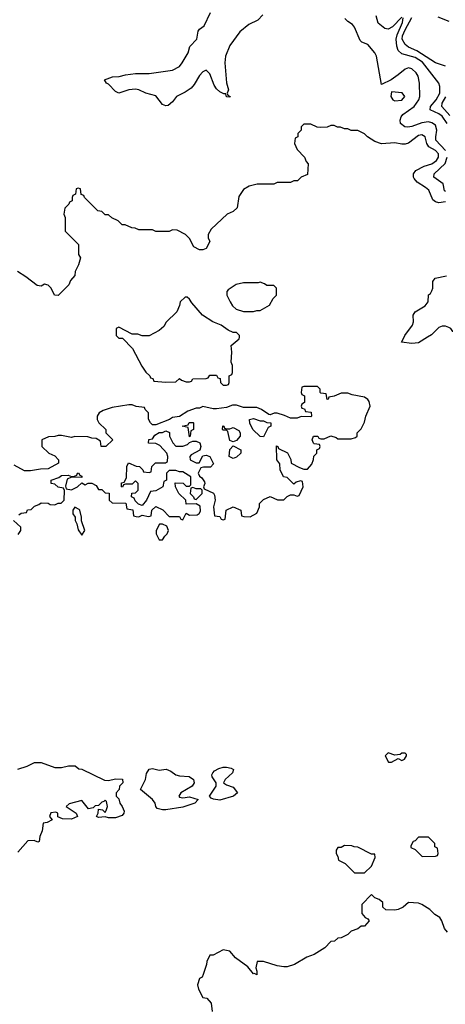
# Model space of a CAD drawing. Header units: inches. Extents: x 2668334 to 2765628, y 828034 to 955234.
# Tile 173 of 218: x 2694542 to 2697069, y 906033 to 911887. Entities that reach past the tile are written whole.
import ezdxf

# ---------------------------------------------------------------- set-up
doc = ezdxf.new("R2010")
doc.units = ezdxf.units.IN
doc.header["$MEASUREMENT"] = 0
doc.layers.add('C6990', color=7, linetype='Continuous')
doc.layers.add('C6991', color=7, linetype='Continuous')

msp = doc.modelspace()

# ---------------------------------------------------------------- linework, layer by layer
at = {"layer": 'C6990', "color": 4}
for points, elevation in [([(2695124, 910000), (2695130, 909994), (2695152.7, 909992.7), (2695211.1, 909931.1), (2695266.4, 909826.4), (2695291.6, 909791.6), (2695314, 909770), (2695318, 909758), (2695332.7, 909752.7), (2695338, 909738), (2695410, 909732), (2695470, 909734), (2695490, 909754), (2695503.6, 909743.6), (2695530, 909734), (2695550, 909734), (2695562, 909738), (2695570, 909752), (2695650, 909754), (2695662, 909758), (2695670, 909774), (2695710, 909774), (2695718, 909758), (2695732.7, 909752.7), (2695734, 909730), (2695750, 909714), (2695770, 909714), (2695782, 909718), (2695786, 909730), (2695786, 909770), (2695802, 909778), (2695806, 909790), (2695806, 909830), (2695798, 909850), (2695802, 909910), (2695798, 909950), (2695846, 909990), (2695847, 910000)], 32), ([(2696964.3, 910000), (2696910, 909966.6), (2696870, 909960.9), (2696808.9, 909968.9), (2696823.9, 910000)], 28), ([(2694536.4, 908943.6), (2694550, 908954), (2694582, 908958), (2694588, 908972), (2694610, 908974), (2694630, 908994), (2694656.4, 909003.6), (2694670, 909014), (2694710, 909012), (2694723.6, 909003.6), (2694750, 909002), (2694770, 909012), (2694787.3, 909012.7), (2694806, 909030), (2694807.3, 909087.3), (2694802, 909102), (2694770, 909108), (2694750, 909126), (2694728, 909130), (2694728, 909150), (2694774, 909166), (2694790, 909176), (2694830, 909178), (2694850, 909172), (2694867.3, 909172.7), (2694882, 909178), (2694886, 909190), (2694892, 909192), (2694898, 909178), (2694910, 909174), (2694910, 909166), (2694850, 909168), (2694824.7, 909155.3), (2694814, 909114), (2694818, 909098), (2694850, 909092), (2694886, 909110), (2694910, 909134), (2694930, 909122), (2694948.7, 909131.3), (2694971.1, 909131.1), (2694996.9, 909116.9), (2695010, 909094), (2695030, 909094), (2695050, 909074), (2695072.7, 909072.7), (2695074, 909030), (2695090, 909014), (2695172.7, 909012.7), (2695178, 908978), (2695212.7, 908972.7), (2695218, 908938), (2695232.7, 908932.7), (2695250, 908932), (2695270, 908942), (2695306, 908934), (2695322, 908938), (2695326, 908970), (2695350, 908992), (2695392.7, 908972.7), (2695430, 908934), (2695490, 908934), (2695498, 908918), (2695510, 908914), (2695530, 908954), (2695550, 908942), (2695596.4, 908943.6), (2695608.4, 908951.6), (2695614.6, 908965.4), (2695614, 908994), (2695590, 909008), (2695530, 909006), (2695528, 909030), (2695486, 909070), (2695468, 909110), (2695466, 909134), (2695511.6, 909131.6), (2695530, 909114), (2695550, 909114), (2695558, 909122), (2695558, 909170), (2695510, 909198), (2695490, 909198), (2695470, 909206), (2695430, 909206), (2695414, 909190), (2695414, 909150), (2695398, 909142), (2695391.1, 909108.9), (2695350, 909086), (2695318, 909082), (2695294, 909030), (2695270, 908998), (2695247.3, 909007.3), (2695227.3, 909027.3), (2695222, 909042), (2695206, 909050), (2695207.3, 909072.7), (2695230, 909074), (2695246, 909090), (2695246, 909130), (2695230, 909146), (2695210, 909126), (2695170, 909126), (2695158, 909122), (2695152.7, 909107.3), (2695146, 909110), (2695147.3, 909132.7), (2695162, 909138), (2695176.4, 909163.6), (2695178, 909230), (2695187.3, 909252.7), (2695232.7, 909232.7), (2695254, 909230), (2695274, 909210), (2695278, 909198), (2695310, 909194), (2695322, 909198), (2695326, 909230), (2695348.4, 909251.6), (2695408.4, 909251.6), (2695419, 909261), (2695422, 909290), (2695415.3, 909310), (2695374.6, 909354.6), (2695350, 909368), (2695306, 909370), (2695308.9, 909391.1), (2695330, 909394), (2695344, 909416), (2695370, 909432), (2695390, 909432), (2695410, 909442), (2695432, 909432), (2695432, 909410), (2695451.1, 909371.1), (2695470, 909352), (2695510, 909351.3), (2695539, 909361), (2695550, 909374), (2695570, 909382), (2695590, 909382), (2695611.1, 909371.1), (2695618, 909350), (2695612, 909328), (2695559.6, 909300.4), (2695552, 909290), (2695554, 909270), (2695590, 909252), (2695607.3, 909252.7), (2695630, 909294), (2695650, 909298), (2695671.3, 909290), (2695692.7, 909247.3), (2695674, 909226), (2695632.7, 909227.3), (2695618, 909222), (2695602, 909190), (2695610, 909174), (2695623.6, 909163.6), (2695639.6, 909139.6), (2695642, 909130), (2695634, 909110), (2695638, 909098), (2695692.7, 909072.7), (2695699.6, 909059.6), (2695702, 909030), (2695692, 908990), (2695698, 908938), (2695730, 908934), (2695738, 908918), (2695750, 908914), (2695762, 908918), (2695768.4, 908971.6), (2695810, 908991.3), (2695854, 908970), (2695858, 908938), (2695872.7, 908932.7), (2695910, 908932), (2695950, 908954), (2695966, 908990), (2695966, 909010), (2695990, 909034), (2696030, 909052), (2696072.7, 909032.7), (2696110, 909032), (2696130, 909052), (2696150, 909062), (2696170, 909062), (2696190, 909054), (2696202, 909058), (2696226, 909110), (2696222, 909142), (2696210, 909146), (2696183.6, 909136.4), (2696170, 909126), (2696130, 909166), (2696108, 909170), (2696088.7, 909210), (2696087.3, 909247.3), (2696068, 909270), (2696067.3, 909352.7), (2696074, 909350), (2696078, 909338), (2696132.7, 909312.7), (2696151.6, 909271.6), (2696154, 909250), (2696203.6, 909223.6), (2696230, 909214), (2696250, 909214), (2696276.4, 909243.6), (2696287.3, 909272.7), (2696288.4, 909291.6), (2696306, 909310), (2696306, 909330), (2696322, 909338), (2696326, 909350), (2696322, 909362), (2696290, 909366), (2696286, 909370), (2696278, 909390), (2696286, 909410), (2696311.6, 909411.6), (2696318, 909398), (2696330, 909394), (2696350, 909394), (2696390, 909412), (2696422, 909402), (2696430, 909394), (2696510, 909394), (2696536.4, 909403.6), (2696546, 909410), (2696546, 909430), (2696570, 909454), (2696590, 909494), (2696598, 909530), (2696622, 909590), (2696616.5, 909616.5), (2696609.1, 909629.1), (2696590, 909642), (2696516.4, 909656.4), (2696490, 909666), (2696450, 909666), (2696410, 909648), (2696378, 909642), (2696374, 909630), (2696368, 909628), (2696362, 909662), (2696330, 909666), (2696326, 909670), (2696326, 909690), (2696310, 909706), (2696230, 909706), (2696218, 909702), (2696214, 909670), (2696218, 909658), (2696234, 909650), (2696234, 909610), (2696218, 909602), (2696214, 909590), (2696218, 909578), (2696232.7, 909572.7), (2696238, 909558), (2696272.7, 909552.7), (2696274, 909530), (2696270, 909526), (2696212.7, 909527.3), (2696190, 909518), (2696150, 909518), (2696114.6, 909534.6), (2696070, 909548), (2696052.7, 909547.3), (2696030, 909538), (2696020.4, 909540.4), (2695978, 909570), (2695950, 909581.2), (2695870, 909581.2), (2695830, 909595.3), (2695805.4, 909594.6), (2695770, 909582), (2695710, 909574), (2695690, 909574), (2695630, 909588), (2695610, 909578), (2695590, 909578), (2695539.8, 909560.2), (2695490, 909528), (2695450, 909522), (2695431, 909509), (2695350, 909478), (2695330, 909478), (2695318, 909490), (2695307.3, 909512.7), (2695306, 909550), (2695286, 909570), (2695282, 909582), (2695232.7, 909587.3), (2695210, 909598), (2695190, 909598), (2695090, 909582), (2695036.9, 909563.1), (2695014, 909550), (2695002, 909530), (2695002, 909510), (2695012, 909490), (2695054, 909450), (2695054, 909430), (2695094, 909390), (2695054, 909350), (2695026, 909350), (2695022, 909382), (2694996.4, 909396.4), (2694970, 909398), (2694947.3, 909407.3), (2694870, 909408), (2694850, 909402), (2694790, 909415.3), (2694770, 909415.3), (2694750, 909408), (2694712.7, 909407.3), (2694674, 909390), (2694674, 909350), (2694714, 909310), (2694750, 909294), (2694772, 909270), (2694772, 909250), (2694710, 909217.2), (2694664.5, 909215.5), (2694605.6, 909205.6), (2694570, 909205.2), (2694510, 909238)], 32), ([(2694533.6, 908826.4), (2694548, 908850), (2694548, 908870), (2694506, 908910)], 32), ([(2694530, 907431), (2694586, 907450), (2694630, 907471.3), (2694670, 907471.3), (2694750, 907442), (2694790, 907442), (2694831.6, 907451.6), (2694871.6, 907451.6), (2694892.7, 907432.7), (2694911.6, 907431.6), (2695045.4, 907365.4), (2695070, 907364.7), (2695110, 907374), (2695152.7, 907372.7), (2695154, 907350), (2695134, 907330), (2695132, 907310), (2695114, 907290), (2695114, 907270), (2695130, 907254), (2695136, 907230), (2695151.3, 907210), (2695162, 907182), (2695161, 907170), (2695150, 907155.3), (2695110, 907142), (2695070, 907142), (2695050, 907148), (2695010, 907144), (2694998, 907150), (2695008, 907170), (2695010, 907194), (2695034, 907190), (2695050, 907174), (2695055.3, 907184.7), (2695064, 907210), (2695058, 907238), (2695050, 907246), (2695042, 907238), (2695030, 907235.3), (2695010, 907215.3), (2694990, 907212.7), (2694978, 907202), (2694950, 907195.3), (2694910, 907244), (2694835.3, 907224.7), (2694818, 907210), (2694878, 907170), (2694884.7, 907150), (2694850, 907133.2), (2694796.5, 907136.5), (2694768, 907148), (2694768, 907170), (2694756.5, 907176.5), (2694727.7, 907172.3), (2694718, 907150), (2694734, 907130), (2694704.9, 907115.1), (2694682, 907110), (2694675.3, 907064.7), (2694662, 907030), (2694658, 907002), (2694650, 906998), (2694627.3, 907007.3), (2694590, 907006), (2694530, 906938)], 28), ([(2697082.7, 906462.7), (2697064.7, 906484.7), (2697049.3, 906530), (2697037.2, 906550), (2697007.9, 906567.9), (2696977.1, 906597.1), (2696930, 906627), (2696910, 906634.5), (2696850, 906638), (2696818, 906610), (2696790, 906597.2), (2696770, 906593.2), (2696715.3, 906595.3), (2696698, 906610), (2696698, 906638), (2696676.4, 906656.4), (2696650, 906666), (2696630, 906686), (2696572.7, 906627.3), (2696572.7, 906572.7), (2696594, 906550), (2696610, 906542), (2696618, 906530), (2696590, 906498), (2696570, 906498), (2696550, 906482), (2696510, 906468), (2696490, 906448), (2696450, 906428), (2696430, 906426), (2696411.6, 906408.4), (2696390, 906406), (2696354, 906370), (2696290.9, 906329.1), (2696246.4, 906313.6), (2696174, 906270), (2696130, 906255.3), (2696110, 906255.3), (2696070, 906262), (2695990, 906288.7), (2695952, 906288), (2695944.7, 906250), (2695950.7, 906230.7), (2695950, 906208.7), (2695936.4, 906216.4), (2695930, 906215.3), (2695896.3, 906256.3), (2695824, 906310), (2695790, 906348.7), (2695750, 906358), (2695690, 906326), (2695670, 906326), (2695652.7, 906287.3), (2695652, 906270), (2695632, 906210), (2695624.7, 906195.3), (2695610, 906186), (2695598, 906150), (2695603.6, 906123.6), (2695630, 906074), (2695654, 906070), (2695679.6, 906039.6), (2695684.7, 905990)], 32)]:
    msp.add_lwpolyline(points, dxfattribs=dict(at, elevation=elevation))
for points, elevation in [([(2695970, 909502), (2695990, 909502), (2696010, 909492), (2696034, 909490), (2696034, 909470), (2696018, 909462), (2695990, 909406), (2695970, 909408), (2695926, 909450), (2695908.4, 909488.4), (2695906, 909510), (2695930, 909516)], 32), ([(2695550, 909406), (2695542, 909462), (2695506, 909470), (2695542, 909478), (2695548.9, 909491.1), (2695571.1, 909491.1), (2695574, 909490), (2695574, 909450), (2695558, 909442), (2695554, 909410)], 32), ([(2695770, 909454), (2695790, 909454), (2695810, 909462), (2695843.6, 909443.6), (2695851.6, 909431.6), (2695852, 909410), (2695830, 909386), (2695810, 909378), (2695790, 909386), (2695778, 909438), (2695770, 909446), (2695750, 909446), (2695746, 909450), (2695748, 909472), (2695754, 909470), (2695758, 909458)], 32), ([(2695810, 909278), (2695786, 909290), (2695788.9, 909331.1), (2695810, 909354), (2695854, 909330), (2695854, 909310), (2695830, 909286)], 32), ([(2695570, 909106), (2695558, 909102), (2695554, 909070), (2695574, 909050), (2695578, 909038), (2695590, 909034), (2695626, 909070), (2695626, 909090), (2695618, 909098), (2695590, 909098)], 32), ([(2694870, 908988), (2694858, 908970), (2694858, 908950), (2694872, 908930), (2694872, 908910), (2694882, 908890), (2694890, 908854), (2694910, 908822), (2694928, 908850), (2694908, 908908), (2694908, 908930), (2694898, 908970), (2694895.3, 908975.3)], 32), ([(2695390, 908888), (2695372.7, 908887.3), (2695352, 908850), (2695352, 908830), (2695370, 908794), (2695390, 908794), (2695403.1, 908816.9), (2695418, 908830), (2695426, 908850), (2695415.3, 908875.3)], 32), ([(2696730, 907528), (2696712, 907510), (2696732.7, 907472.7), (2696750, 907472), (2696790, 907494), (2696810, 907482), (2696826, 907490), (2696838, 907510), (2696838, 907518), (2696830, 907526), (2696810, 907526), (2696802, 907518), (2696770, 907515.3)], 32), ([(2695730, 907247.3), (2695692.3, 907252.3), (2695678, 907258), (2695668, 907270), (2695708, 907330), (2695708, 907350), (2695684.7, 907384.7), (2695683.1, 907396.9), (2695688, 907410), (2695699, 907421), (2695724.5, 907435.5), (2695750, 907444), (2695770, 907444), (2695796.8, 907436.8), (2695811, 907430), (2695806, 907410), (2695762, 907370), (2695752, 907350), (2695770, 907338), (2695810, 907324.7), (2695836, 907290), (2695812, 907270)], 28), ([(2695370, 907426), (2695410.9, 907430.9), (2695439.8, 907419.8), (2695470, 907398), (2695491, 907391), (2695547.7, 907387.7), (2695574.8, 907370), (2695578.8, 907350), (2695566, 907330), (2695498, 907290), (2695486.8, 907270), (2695490, 907264.7), (2695510, 907261), (2695550, 907266.8), (2695602, 907250), (2695582, 907230), (2695510, 907206), (2695410, 907189.3), (2695389.3, 907189.3), (2695358, 907198), (2695349.3, 907209.3), (2695346, 907230), (2695331.1, 907251.1), (2695259, 907310), (2695289.2, 907370), (2695295.1, 907404.9), (2695310, 907431), (2695330, 907434.8)], 28), ([(2696470, 906978), (2696450, 906966), (2696430, 906966), (2696422, 906950), (2696422, 906930), (2696431.6, 906911.6), (2696434, 906890), (2696474, 906870), (2696530, 906814), (2696590, 906814), (2696630, 906854), (2696653.6, 906906.4), (2696650, 906926), (2696630, 906926), (2696550, 906968), (2696528.9, 906968.9), (2696514.6, 906974.6)], 32), ([(2696970, 907026), (2696910, 907026), (2696890, 907006), (2696878, 907002), (2696863.6, 906976.4), (2696865.4, 906965.4), (2696890, 906954), (2696932.7, 906912.7), (2697010, 906914), (2697022, 906918), (2697026, 906930), (2697022, 906962), (2697006, 906970), (2697006, 906990)], 32)]:
    msp.add_lwpolyline(points, close=True, dxfattribs=dict(at, elevation=elevation))
at = {"layer": 'C6991', "color": 4}
for points, elevation in [([(2695985.4, 911914.6), (2695955.3, 911884.7), (2695902, 911858), (2695850, 911815.3), (2695790, 911733.2), (2695764.4, 911670), (2695759.5, 911630), (2695770.6, 911510.6), (2695782, 911470), (2695774, 911450), (2695778, 911438), (2695792, 911430), (2695790, 911426), (2695770, 911428), (2695766, 911446), (2695754, 911446), (2695730, 911458), (2695710, 911475.3), (2695697, 911497), (2695670, 911565.2), (2695650, 911586), (2695630, 911577), (2695610, 911554.5), (2695578.2, 911501.8), (2695559.9, 911480.1), (2695524.1, 911455.9), (2695472, 911430), (2695450, 911398), (2695423.6, 911376.4), (2695410, 911375.3), (2695390, 911382), (2695350, 911433.2), (2695290, 911449.3), (2695250, 911469.4), (2695230, 911472.7), (2695190.6, 911469.4), (2695130, 911449.4), (2695110, 911459), (2695070, 911504), (2695058, 911510), (2695046, 911530), (2695092.1, 911547.9), (2695132, 911548), (2695170, 911559.1), (2695230, 911567.7), (2695310, 911566.3), (2695450, 911587.4), (2695490, 911608.5), (2695507, 911630), (2695542, 911690), (2695553, 911727), (2695594.5, 911770), (2695601.2, 911818.8), (2695608.9, 911831.1), (2695638, 911850), (2695675.3, 911930)], 24), ([(2697069.8, 911110), (2697013.7, 911170), (2697011.9, 911190), (2697018.7, 911230), (2697010, 911258.7), (2696990, 911274.2), (2696970, 911279.3), (2696930, 911273.8), (2696870, 911251.2), (2696847.6, 911247.6), (2696828.7, 911250), (2696802.7, 911270), (2696800.9, 911290), (2696806.6, 911310), (2696816.3, 911323.7), (2696884.2, 911370), (2696912.8, 911410), (2696916.9, 911430), (2696915.4, 911510), (2696907.8, 911550), (2696895.8, 911570), (2696870, 911595.1), (2696850, 911599.6), (2696830, 911593.3), (2696790, 911558.4), (2696747.3, 911530), (2696690, 911502), (2696659.6, 911670), (2696651.5, 911690), (2696610, 911739.3), (2696573.6, 911753.6), (2696562.7, 911762.7), (2696530, 911842), (2696517.5, 911857.5), (2696490, 911875.3), (2696473.2, 911893.2)], 24), ([(2696810, 911902), (2696755.3, 911844.7), (2696730, 911831.2), (2696710, 911833.6), (2696670, 911866.6), (2696657.7, 911910)], 16), ([(2697079.8, 911270), (2697050, 911314), (2697030, 911328), (2696978.4, 911350), (2696981.1, 911370), (2697015.3, 911410), (2697036.1, 911450), (2697037.4, 911490), (2697030, 911509.2), (2696933.4, 911633.4), (2696890, 911661.8), (2696810, 911683.9), (2696790, 911704.5), (2696781.2, 911730), (2696778.3, 911770), (2696783.1, 911796.9), (2696814, 911870), (2696818, 911898)], 16), ([(2697069.5, 911609.5), (2697010, 911629.6), (2696901, 911701), (2696850, 911723.6), (2696830, 911739.5), (2696813, 911770), (2696815.1, 911790), (2696830, 911826), (2696870, 911900.4)], 12), ([(2697023.8, 911903.8), (2697090, 911878.5)], 12), ([(2697096.2, 911316.2), (2697047.8, 911370), (2697049.7, 911390), (2697071.9, 911428.1)], 12), ([(2697070, 910803.1), (2697030, 910798.7), (2697010, 910802.9), (2696994.9, 910814.9), (2696972.3, 910872.3), (2696952.3, 910890), (2696901.1, 910921.1), (2696883.3, 910943.3), (2696879.3, 910950), (2696880.9, 910970), (2696893.2, 910990), (2696943.3, 911016.7), (2696990, 911030.4), (2697017.6, 911050), (2697029.6, 911070), (2697029.5, 911090), (2697010, 911109.5), (2696971, 911131), (2696958.7, 911150), (2696949.3, 911189.3), (2696930, 911201.2), (2696910, 911198), (2696850, 911152.7), (2696830, 911146), (2696810, 911146), (2696770, 911155.1), (2696690, 911149), (2696650, 911162), (2696608, 911190), (2696590, 911208), (2696550, 911228), (2696510, 911228), (2696490, 911238), (2696470, 911238), (2696447.3, 911247.3), (2696428.4, 911248.4), (2696410, 911258), (2696390, 911258), (2696367.3, 911247.3), (2696330, 911246), (2696308.4, 911248.4), (2696270, 911266), (2696230, 911266), (2696214, 911250), (2696214, 911230), (2696194, 911210), (2696194, 911190), (2696178, 911182), (2696174, 911150), (2696190, 911114), (2696234, 911070), (2696243.6, 911043.6), (2696254, 911030), (2696250, 910966), (2696214, 910950), (2696191.6, 910928.4), (2696170, 910928), (2696150, 910918), (2696070, 910918), (2696050, 910908.7), (2695951.6, 910908.4), (2695903.6, 910896.4), (2695870, 910878), (2695843.6, 910836.4), (2695832.7, 910767.3), (2695810, 910746), (2695774, 910730), (2695679.6, 910640.4), (2695662, 910610), (2695662, 910590), (2695671.6, 910568.4), (2695650, 910526), (2695630, 910518), (2695610, 910518), (2695576.4, 910536.4), (2695550, 910586), (2695526, 910610), (2695476.4, 910636.4), (2695450, 910638), (2695430, 910628), (2695350, 910628), (2695330, 910638), (2695250, 910638), (2695227.3, 910647.3), (2695208.4, 910648.4), (2695167.3, 910667.3), (2695150, 910668), (2695126, 910690), (2695088.4, 910708.4), (2695070, 910726), (2695050, 910726), (2695030, 910746), (2695006, 910750), (2694926, 910830), (2694922, 910842), (2694907.3, 910847.3), (2694902, 910882), (2694890, 910886), (2694878, 910882), (2694874, 910850), (2694858, 910842), (2694854, 910830), (2694854, 910810), (2694838, 910802), (2694834, 910790), (2694810, 910766), (2694804.7, 910730), (2694812, 910710), (2694812, 910630), (2694892, 910550), (2694892, 910490), (2694902, 910470), (2694892, 910430), (2694872, 910390), (2694870, 910366), (2694843.6, 910336.4), (2694834, 910310), (2694770, 910248), (2694748.7, 910250), (2694728.7, 910290), (2694710, 910308.7), (2694690, 910314), (2694670, 910302), (2694645.6, 910305.6), (2694578.6, 910358.6), (2694528.9, 910388.9)], 28), ([(2697070, 910864.5), (2697064.5, 910870), (2697055.6, 910910), (2697001.2, 910950), (2697002.7, 910970), (2697067.5, 911032.5), (2697080.2, 911070)], 24), ([(2696823.9, 910000), (2696828.7, 910010), (2696874, 910070), (2696881.2, 910090), (2696879, 910130), (2696889.4, 910150.6), (2696950, 910184.7), (2696968, 910210), (2696968.4, 910251.6), (2696982, 910258), (2696990, 910274), (2696995.3, 910290), (2696995.3, 910330), (2697008, 910350), (2697076.6, 910363.4)], 28), ([(2695847, 910000), (2695848, 910010), (2695830, 910028), (2695810, 910028), (2695780.4, 910040.4), (2695738, 910070), (2695688, 910090), (2695628, 910130), (2695563.1, 910203.1), (2695550, 910226), (2695536.4, 910236.4), (2695523.6, 910236.4), (2695494, 910210), (2695491.6, 910188.4), (2695474, 910150), (2695411.6, 910088.4), (2695396.9, 910063.1), (2695370, 910038), (2695310, 910008), (2695270, 910008), (2695243.6, 910016.4), (2695210, 910018), (2695130, 910058), (2695114, 910050), (2695114, 910010), (2695124, 910000)], 32), ([(2697165.7, 910000), (2697162, 910002), (2697130, 910028), (2697113.6, 910033.6), (2697102, 910050), (2697090, 910057.2), (2697070, 910065.2), (2697050, 910065.2), (2697030, 910056), (2696986.4, 910013.6), (2696964.3, 910000)], 28)]:
    msp.add_lwpolyline(points, dxfattribs=dict(at, elevation=elevation))
for points, elevation in [([(2696750, 911457.2), (2696746, 911430), (2696758, 911410), (2696770, 911404), (2696810, 911407.7), (2696828.7, 911430), (2696812.7, 911452.7)], 28), ([(2695970, 910326), (2695958, 910322), (2695870, 910322), (2695827.1, 910312.9), (2695779.6, 910280.4), (2695772, 910270), (2695772, 910250), (2695792, 910210), (2695806.4, 910186.4), (2695826.4, 910166.4), (2695871.1, 910151.1), (2695930, 910151.3), (2695950, 910158), (2695970, 910158), (2696026, 910190), (2696046, 910230), (2696066, 910250), (2696066, 910290), (2696050, 910306), (2696010, 910306), (2695996.4, 910316.4)], 32)]:
    msp.add_lwpolyline(points, close=True, dxfattribs=dict(at, elevation=elevation))

doc.saveas('drawing.dxf')
